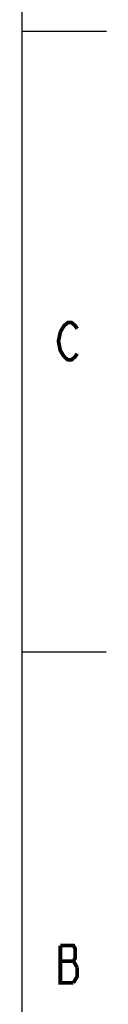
# Model space of a CAD drawing. Header units: inches. Extents: x -1.2 to 81.2, y -1.2 to 52.9.
# Tile 38 of 39: x 80 to 81.2, y 12.4 to 26. Entities that reach past the tile are written whole.
import ezdxf

# ---------------------------------------------------------------- set-up
doc = ezdxf.new("R2010")
doc.units = ezdxf.units.IN
doc.header["$LTSCALE"] = 4.4
doc.header["$MEASUREMENT"] = 0
doc.layers.get('0').update_dxf_attribs({"linetype": 'CONTINUOUS'})

msp = doc.modelspace()

# ---------------------------------------------------------------- linework, layer by layer
at = {"color": 7, "linetype": 'CONTINUOUS'}
for p, q in [((80, 0), (80, 51.765)), ((79.998, 25.873), (81.171, 25.873)), ((79.994, 17.252), (81.168, 17.252))]:
    msp.add_line(p, q, dxfattribs=at)
at = {"color": 2, "linetype": 'CONTINUOUS', "const_width": 0.0518}
for points in [[(80.532, 21.696), (80.584, 21.782), (80.636, 21.825), (80.687, 21.825), (80.739, 21.782), (80.765, 21.739)], [(80.584, 21.351), (80.532, 21.437), (80.506, 21.567), (80.532, 21.696)], [(80.765, 21.394), (80.739, 21.351), (80.687, 21.308), (80.636, 21.308), (80.584, 21.351)], [(80.765, 12.872), (80.713, 12.959), (80.739, 13.002), (80.739, 13.131), (80.713, 13.174), (80.532, 13.174)], [(80.532, 13.174), (80.532, 12.657), (80.713, 12.657)], [(80.532, 12.959), (80.713, 12.959)], [(80.713, 12.657), (80.765, 12.743), (80.765, 12.872)]]:
    msp.add_lwpolyline(points, dxfattribs=at)

doc.saveas('drawing.dxf')
